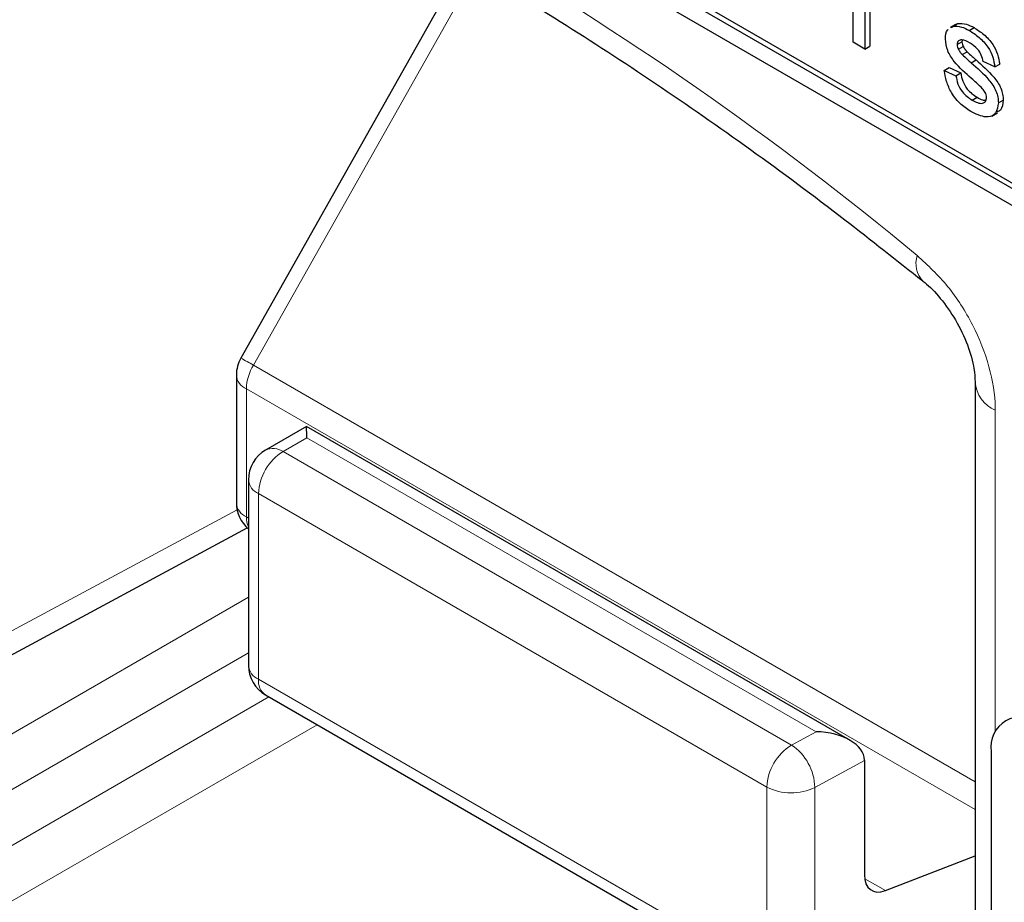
# Paper-space layout 'Blatt4' of a CAD drawing. Header units: millimetres. Extents: x 5 to 418, y 2 to 292.
# Tile 10 of 63: x 100.53 to 106.29, y 173.43 to 178.6. Entities that reach past the tile are written whole.
import ezdxf

# ---------------------------------------------------------------- set-up
doc = ezdxf.new("R2010")
doc.units = ezdxf.units.MM

psp = doc.layouts.new('Blatt4')

# ---------------------------------------------------------------- linework, layer by layer
at = {"color": 7, "linetype": 'Continuous', "lineweight": 25}
for p, q in [((95.8885, 183.5409), (110.0306, 175.3768)), ((99.5089, 181.5489), (110.0306, 175.4748)), ((99.5372, 181.5652), (110.0589, 175.4911)), ((103.1304, 178.9374), (101.8213, 176.6162)), ((105.4037, 178.4649), (105.4037, 178.9184)), ((105.4726, 178.6661), (105.4726, 178.4252)), ((105.5009, 178.6824), (105.5009, 178.4415)), ((106.0037, 178.5694), (105.9719, 178.551)), ((105.977, 178.5505), (105.987, 178.5578)), ((105.987, 178.5578), (106.0153, 178.5741)), ((106.0052, 178.5669), (106.0153, 178.5741)), ((106.0832, 178.5341), (106.1114, 178.5505)), ((106.0427, 178.4776), (106.041, 178.4677)), ((105.4726, 178.4252), (105.4037, 178.4649)), ((105.4726, 178.4252), (105.5009, 178.4415)), ((106.0128, 178.4513), (106.041, 178.4677)), ((106.02, 178.4234), (106.0483, 178.4398)), ((106.0427, 178.3922), (106.071, 178.4085)), ((106.0948, 178.3447), (106.1231, 178.361)), ((105.937, 178.3003), (105.9653, 178.3166)), ((105.9653, 178.3166), (106.0341, 178.2848)), ((106.2332, 178.3202), (106.1643, 178.352)), ((106.2332, 178.3202), (106.2615, 178.3365)), ((105.937, 178.3003), (106.0059, 178.2685)), ((106.0059, 178.2685), (106.0341, 178.2848)), ((106.1008, 178.1261), (106.1291, 178.1425)), ((106.2539, 178.1104), (106.2822, 178.1267)), ((106.2161, 178.0331), (106.2479, 178.0515)), ((101.7955, 176.518), (101.7955, 175.769)), ((106.1185, 176.4754), (106.1185, 171.3396)), ((102.2051, 176.2164), (101.9662, 176.0784)), ((105.3848, 174.3808), (102.2052, 176.2164)), ((101.8662, 175.9052), (101.8662, 174.8188)), ((100.2123, 174.7371), (101.8593, 175.6226)), ((101.9662, 174.6456), (104.9409, 172.9283)), ((106.2123, 174.3149), (106.2123, 172.0286)), ((105.4701, 174.261), (105.4701, 173.5936)), ((105.5926, 173.5004), (106.1185, 173.7036))]:
    psp.add_line(p, q, dxfattribs=at)
at = {"color": 7, "linetype": 'Continuous', "lineweight": 18}
for p, q in [((103.2046, 178.8969), (101.8955, 176.5757)), ((101.8955, 176.5757), (106.1185, 174.1378)), ((101.854, 176.4363), (106.1185, 173.9745)), ((101.854, 176.4363), (101.854, 175.6874)), ((106.2357, 176.3122), (106.2357, 174.4315)), ((102.2076, 176.1501), (102.0686, 176.0699)), ((105.1873, 174.43), (102.2076, 176.1501)), ((102.0686, 176.0699), (105.0434, 174.3526)), ((104.8995, 174.1063), (101.9248, 175.8236)), ((101.9248, 175.8236), (101.9248, 174.7372)), ((100.3008, 174.9233), (101.7995, 175.7291)), ((101.854, 175.6874), (101.8662, 175.6804)), ((100.1872, 174.2487), (101.8662, 175.2179)), ((101.8662, 174.8914), (100.3286, 174.0038)), ((101.9248, 174.7372), (104.8995, 173.0199)), ((100.3286, 173.6771), (101.9862, 174.634)), ((102.2691, 174.4708), (100.47, 173.4322)), ((105.0434, 174.3526), (105.1873, 174.43)), ((105.4701, 174.261), (105.1798, 174.1049)), ((104.8995, 173.0199), (104.8995, 174.1063)), ((105.1798, 174.1049), (105.1798, 173.0185)), ((105.4717, 173.5701), (105.5926, 173.5004))]:
    psp.add_line(p, q, dxfattribs=at)
for centre, radius, start, end in [((93.5584, 162.4938), 19.1339, 50.30384, 69.70154), ((105.9172, 177.1685), 0.1457, 160.86764, 224.06236), ((100.9569, 174.9444), 1.882, 60.08647, 62.66034), ((102.1424, 176.4265), 0.2886, 148.85627, 178.0435), ((101.8913, 176.5249), 0.0961, 184.12934, 247.1908), ((106.3098, 176.4889), 0.1917, 183.60063, 247.24343), ((102.231, 175.8099), 0.3065, 121.9772, 177.4454), ((102.0099, 175.984), 0.104, 55.64761, 114.86553), ((101.9645, 175.914), 0.0988, 185.07867, 246.24147), ((101.8913, 175.776), 0.0961, 184.12934, 247.1908), ((101.9822, 175.6828), 0.1282, 177.95943, 205.21331), ((101.9645, 174.8276), 0.0988, 185.07867, 246.24147), ((102.0248, 174.7273), 0.1005, 174.35552, 234.3323), ((105.2057, 174.0926), 0.3065, 121.9772, 177.4454), ((104.8726, 174.0971), 0.3073, 1.44711, 56.24363), ((105.0411, 174.3801), 0.3082, 242.65648, 296.76622)]:
    psp.add_arc(centre, radius, start, end, dxfattribs=at)
at = {"color": 7, "linetype": 'Continuous', "lineweight": 25}
for centre, radius, start, end in [((101.9955, 176.518), 0.2, 150.57737, 180), ((102.0662, 175.9052), 0.2, 119.99717, 180), ((101.9955, 175.769), 0.2, 180, 229.72578), ((102.0662, 174.8188), 0.2, 180, 240.00269), ((106.3847, 174.3429), 0.1747, 50.79671, 189.21404)]:
    psp.add_arc(centre, radius, start, end, dxfattribs=at)
for centre, major_axis, ratio, start_param, end_param in [((102.2051, 175.9854), (0, 0.2309), 0.015248, 5.50652, 6.274383), ((105.1848, 174.2653), (0.2853, -0.0043), 0.577293, 0.017527, 1.570871), ((105.3287, 174.3427), (-0.1, 0.1733), 0.577206, 3.92692, 3.944678), ((105.614, 173.6738), (0.1027, 0.1717), 0.587369, 2.36515, 3.78643)]:
    psp.add_ellipse(centre, major_axis=major_axis, ratio=ratio, start_param=start_param, end_param=end_param, dxfattribs=at)
for points, knots in [([(100.3471, 180.2251), (100.5373, 180.1558), (101.0905, 179.9543), (102.0202, 179.537), (103.1333, 178.9408), (104.2483, 178.2394), (105.1417, 177.5993), (105.6598, 177.1883), (105.8115, 177.068)], [0, 0, 0, 0, 0.106109, 0.308603, 0.511101, 0.713584, 0.916095, 1, 1, 1, 1]), ([(105.9439, 178.483), (105.945, 178.5052), (105.9462, 178.5288), (105.9595, 178.538), (105.9602, 178.5385)], [0, 0, 0, 0, 0.941621, 1, 1, 1, 1]), ([(105.987, 178.5578), (106.0039, 178.5585), (106.0341, 178.5597), (106.0681, 178.542), (106.0832, 178.5341)], [0, 0, 0, 0, 0.558938, 1, 1, 1, 1]), ([(106.0153, 178.5741), (106.0322, 178.5748), (106.0624, 178.576), (106.0964, 178.5583), (106.1114, 178.5505)], [0, 0, 0, 0, 0.558938, 1, 1, 1, 1]), ([(106.0832, 178.5341), (106.1025, 178.5217), (106.141, 178.4967), (106.1926, 178.4427), (106.2243, 178.3773), (106.2302, 178.3393), (106.2332, 178.3202)], [0, 0, 0, 0, 0.280737, 0.560427, 0.77945, 1, 1, 1, 1]), ([(106.1114, 178.5505), (106.1307, 178.538), (106.1693, 178.5131), (106.2209, 178.459), (106.2525, 178.3936), (106.2585, 178.3556), (106.2615, 178.3365)], [0, 0, 0, 0, 0.280737, 0.560427, 0.77945, 1, 1, 1, 1]), ([(106.0967, 178.2529), (106.0618, 178.2834), (106.0181, 178.3214), (105.9735, 178.3818), (105.9503, 178.4275), (105.9464, 178.4609), (105.9439, 178.483)], [0, 0, 0, 0, 0.501321, 0.626592, 0.751817, 1, 1, 1, 1]), ([(106.0882, 178.4596), (106.0715, 178.4688), (106.0465, 178.4826), (106.0228, 178.476), (106.0139, 178.4649), (106.0131, 178.4559), (106.0128, 178.4513)], [0, 0, 0, 0, 0.49977, 0.749095, 0.874592, 1, 1, 1, 1]), ([(106.0128, 178.4513), (106.0132, 178.4463), (106.0139, 178.4372), (106.0181, 178.4276), (106.02, 178.4234)], [0, 0, 0, 0, 0.559236, 1, 1, 1, 1]), ([(106.02, 178.4234), (106.0237, 178.417), (106.0303, 178.4055), (106.0389, 178.3962), (106.0427, 178.3922)], [0, 0, 0, 0, 0.559084, 1, 1, 1, 1]), ([(106.041, 178.4677), (106.0414, 178.4626), (106.0422, 178.4535), (106.0464, 178.444), (106.0483, 178.4398)], [0, 0, 0, 0, 0.559236, 1, 1, 1, 1]), ([(106.0483, 178.4398), (106.052, 178.4333), (106.0586, 178.4218), (106.0672, 178.4126), (106.071, 178.4085)], [0, 0, 0, 0, 0.559084, 1, 1, 1, 1]), ([(106.1643, 178.352), (106.1619, 178.3644), (106.1569, 178.3891), (106.1289, 178.4329), (106.1037, 178.4495), (106.0882, 178.4596)], [0, 0, 0, 0, 0.280304, 0.560237, 1, 1, 1, 1]), ([(106.0427, 178.3922), (106.0524, 178.3832), (106.0697, 178.3671), (106.0871, 178.3515), (106.0948, 178.3447)], [0, 0, 0, 0, 0.559965, 1, 1, 1, 1]), ([(106.071, 178.4085), (106.0806, 178.3995), (106.0979, 178.3834), (106.1154, 178.3679), (106.1231, 178.361)], [0, 0, 0, 0, 0.559965, 1, 1, 1, 1]), ([(106.1231, 178.361), (106.1588, 178.3298), (106.2035, 178.2908), (106.2507, 178.2301), (106.2692, 178.1955), (106.2806, 178.1594), (106.2816, 178.1376), (106.2822, 178.1267)], [0, 0, 0, 0, 0.500446, 0.625396, 0.750274, 0.875069, 1, 1, 1, 1]), ([(106.0948, 178.3447), (106.1305, 178.3135), (106.1752, 178.2744), (106.2224, 178.2138), (106.241, 178.1792), (106.2523, 178.1431), (106.2534, 178.1213), (106.2539, 178.1104)], [0, 0, 0, 0, 0.500446, 0.625396, 0.750274, 0.875069, 1, 1, 1, 1]), ([(106.1001, 178.055), (106.0783, 178.0687), (106.0349, 178.0961), (105.9793, 178.1627), (105.9482, 178.2361), (105.9407, 178.2789), (105.937, 178.3003)], [0, 0, 0, 0, 0.280739, 0.559297, 0.779311, 1, 1, 1, 1]), ([(106.0059, 178.2685), (106.0086, 178.2526), (106.0141, 178.2208), (106.0476, 178.162), (106.0806, 178.1398), (106.1008, 178.1261)], [0, 0, 0, 0, 0.2813144, 0.5610688, 1, 1, 1, 1]), ([(106.0341, 178.2848), (106.0369, 178.2689), (106.0424, 178.2372), (106.0759, 178.1784), (106.1089, 178.1561), (106.1291, 178.1425)], [0, 0, 0, 0, 0.2813144, 0.5610688, 1, 1, 1, 1]), ([(106.1614, 178.1923), (106.1495, 178.2043), (106.1283, 178.2255), (106.1064, 178.2446), (106.0967, 178.2529)], [0, 0, 0, 0, 0.559788, 1, 1, 1, 1]), ([(106.185, 178.1421), (106.1846, 178.1468), (106.1837, 178.1563), (106.1755, 178.1748), (106.1668, 178.1857), (106.1614, 178.1923)], [0, 0, 0, 0, 0.279757, 0.559839, 1, 1, 1, 1]), ([(106.1008, 178.1261), (106.1114, 178.1205), (106.1324, 178.1092), (106.1603, 178.1051), (106.1807, 178.1159), (106.1836, 178.1334), (106.185, 178.1421)], [0, 0, 0, 0, 0.281188, 0.560952, 0.781095, 1, 1, 1, 1]), ([(106.1291, 178.1425), (106.1398, 178.1364), (106.1576, 178.1262), (106.1737, 178.1256), (106.1802, 178.1254)], [0, 0, 0, 0, 0.596492, 1, 1, 1, 1]), ([(106.2539, 178.1104), (106.2506, 178.0885), (106.2439, 178.0446), (106.1863, 178.016), (106.1328, 178.0402), (106.1001, 178.055)], [0, 0, 0, 0, 0.279926, 0.560038, 1, 1, 1, 1]), ([(106.2822, 178.1267), (106.2798, 178.1032), (106.2764, 178.0686), (106.2527, 178.0594), (106.2451, 178.0565)], [0, 0, 0, 0, 0.6790336, 1, 1, 1, 1]), ([(105.8118, 177.0666), (105.8157, 177.0638), (105.8469, 177.0416), (105.9183, 176.9662), (106.0074, 176.8402), (106.0778, 176.6934), (106.1144, 176.5598), (106.1168, 176.5014), (106.1177, 176.4766)], [0, 0, 0, 0, 0.0272494, 0.2179472, 0.4206667, 0.6328065, 0.8445334, 1, 1, 1, 1])]:
    psp.add_open_spline(points, degree=3, knots=knots, dxfattribs=at)
at = {"color": 7, "linetype": 'Continuous', "lineweight": 18}
psp.add_open_spline([(106.2357, 176.3122), (106.2356, 176.318), (106.235, 176.3972), (106.2087, 176.565), (106.1104, 176.813), (105.9631, 177.0464), (105.8407, 177.1596), (105.7796, 177.2162)], degree=3, knots=[0, 0, 0, 0, 0.019366, 0.2645085, 0.5096539, 0.7548276, 1, 1, 1, 1], dxfattribs=at)

doc.saveas('drawing.dxf')
